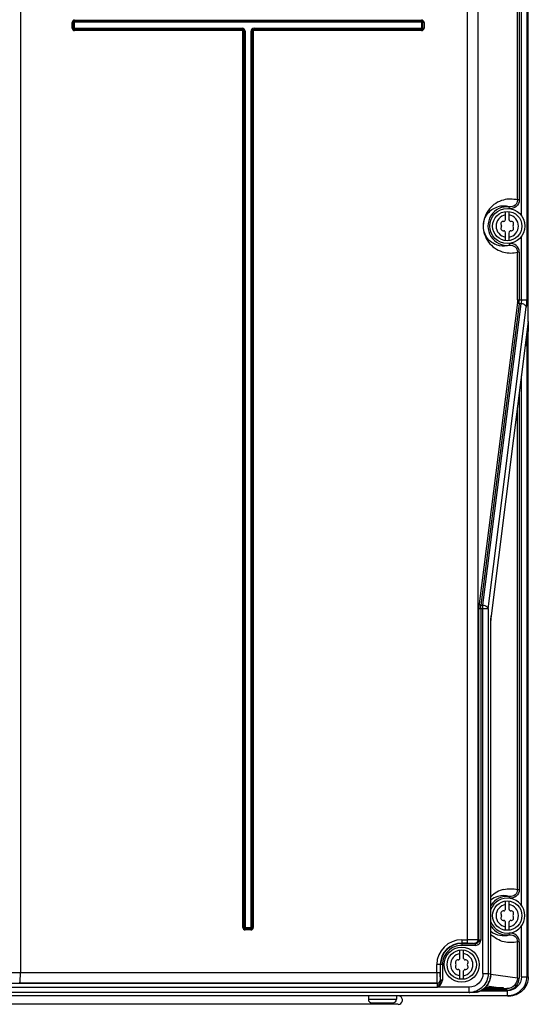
# Model space of a CAD drawing. Header units: inches. Extents: x 0 to 117, y 0 to 83.
# Tile 7 of 64: x 21.72 to 27.44, y 34.01 to 45.08. Entities that reach past the tile are written whole.
import ezdxf

# ---------------------------------------------------------------- set-up
doc = ezdxf.new("R2010")
doc.units = ezdxf.units.IN
doc.header["$LTSCALE"] = 6.431102
doc.header["$MEASUREMENT"] = 0
doc.layers.get('0').update_dxf_attribs({"linetype": 'CONTINUOUS'})

msp = doc.modelspace()

# ---------------------------------------------------------------- linework, layer by layer
at = {"color": 7, "linetype": 'CONTINUOUS'}
for p, q in [((27.423, 52.8), (27.423, 41.928)), ((27.441, 41.684), (27.441, 52.811)), ((26.756, 34.693), (26.756, 52.612)), ((21.732, 52.494), (21.732, 34.363)), ((26.874, 52.494), (26.874, 34.729)), ((27.364, 42.874), (27.364, 51.896)), ((27.319, 43.052), (27.319, 51.718)), ((27.339, 51.718), (27.339, 43.052)), ((22.341, 45.075), (22.341, 45.051)), ((22.341, 45.075), (26.242, 45.075)), ((26.242, 45.051), (26.242, 45.075)), ((22.314, 44.985), (22.314, 45.048)), ((22.314, 45.048), (22.338, 45.048)), ((22.314, 44.985), (22.338, 44.985)), ((22.326, 45.048), (22.326, 44.985)), ((22.338, 45.048), (22.338, 44.985)), ((26.242, 45.063), (22.341, 45.063)), ((26.242, 45.051), (22.341, 45.051)), ((22.341, 44.983), (22.341, 44.958)), ((22.341, 44.983), (24.225, 44.983)), ((22.341, 44.971), (24.225, 44.971)), ((24.225, 44.958), (24.225, 44.983)), ((24.358, 44.983), (26.242, 44.983)), ((24.358, 44.983), (24.358, 44.958)), ((24.358, 44.971), (26.242, 44.971)), ((26.242, 44.958), (26.242, 44.983)), ((26.269, 45.048), (26.245, 45.048)), ((26.245, 44.985), (26.245, 45.048)), ((26.245, 44.985), (26.269, 44.985)), ((26.257, 44.985), (26.257, 45.048)), ((26.269, 45.048), (26.269, 44.985)), ((24.225, 44.958), (22.341, 44.958)), ((24.258, 44.95), (24.233, 44.95)), ((24.233, 34.87), (24.233, 44.95)), ((24.245, 44.95), (24.245, 34.87)), ((24.258, 44.95), (24.258, 34.87)), ((24.35, 44.95), (24.325, 44.95)), ((24.325, 34.87), (24.325, 44.95)), ((24.338, 34.87), (24.338, 44.95)), ((24.35, 44.95), (24.35, 34.87)), ((26.242, 44.958), (24.358, 44.958)), ((27.228, 42.955), (27.231, 42.974)), ((27.339, 43.052), (27.319, 43.052)), ((27.185, 42.829), (27.185, 42.923)), ((27.225, 42.829), (27.225, 42.923)), ((27.185, 42.595), (27.185, 42.688)), ((27.225, 42.595), (27.225, 42.688)), ((27.364, 41.928), (27.364, 42.644)), ((27.228, 42.563), (27.231, 42.544)), ((27.339, 42.466), (27.319, 42.466)), ((27.319, 41.928), (27.319, 42.466)), ((27.339, 42.466), (27.339, 41.928)), ((27.318, 41.9), (26.89, 38.51)), ((27.337, 41.886), (26.909, 38.496)), ((26.932, 38.496), (27.36, 41.886)), ((27.319, 41.928), (27.423, 41.928)), ((27.36, 41.886), (27.337, 41.886)), ((26.99, 38.454), (27.418, 41.845)), ((27.441, 41.684), (27.023, 38.375)), ((27.439, 41.669), (27.441, 41.572)), ((27.441, 41.682), (27.441, 41.684)), ((27.423, 41.429), (27.441, 41.574)), ((27.441, 41.574), (27.441, 41.573)), ((27.441, 34.314), (27.441, 41.571)), ((27.423, 41.429), (27.423, 34.316)), ((27.364, 35.118), (27.364, 41.074)), ((27.339, 40.874), (27.339, 35.296)), ((27.319, 35.296), (27.319, 40.719)), ((26.99, 38.454), (26.887, 38.454)), ((26.887, 34.729), (26.887, 38.454)), ((26.906, 38.454), (26.906, 34.728)), ((26.909, 38.496), (26.932, 38.496)), ((26.932, 34.351), (26.932, 38.496)), ((26.99, 38.454), (26.99, 34.351)), ((27.021, 38.324), (27.021, 38.324)), ((27.021, 34.347), (27.021, 38.324)), ((27.024, 38.379), (27.024, 38.377)), ((27.228, 35.199), (27.231, 35.218)), ((27.319, 35.296), (27.339, 35.296)), ((27.185, 35.074), (27.185, 35.167)), ((27.225, 35.074), (27.225, 35.167)), ((27.185, 34.839), (27.185, 34.932)), ((27.225, 34.839), (27.225, 34.932)), ((27.364, 34.316), (27.364, 34.888)), ((24.233, 34.87), (24.258, 34.87)), ((24.26, 34.868), (24.323, 34.868)), ((24.26, 34.868), (24.26, 34.843)), ((24.26, 34.856), (24.323, 34.856)), ((24.323, 34.843), (24.26, 34.843)), ((24.323, 34.843), (24.323, 34.868)), ((24.325, 34.87), (24.35, 34.87)), ((27.231, 34.788), (27.228, 34.807)), ((26.693, 34.732), (26.756, 34.732)), ((26.693, 34.732), (26.693, 34.669)), ((26.756, 34.693), (26.693, 34.693)), ((26.693, 34.689), (26.847, 34.689)), ((26.847, 34.669), (26.693, 34.669)), ((26.834, 34.691), (26.847, 34.689)), ((26.847, 34.669), (26.847, 34.689)), ((26.874, 34.729), (26.887, 34.729)), ((26.906, 34.728), (26.887, 34.728)), ((27.339, 34.71), (27.319, 34.71)), ((27.319, 34.301), (27.319, 34.71)), ((27.339, 34.71), (27.339, 34.301)), ((26.673, 34.522), (26.673, 34.616)), ((26.713, 34.522), (26.713, 34.616)), ((26.476, 34.452), (26.413, 34.452)), ((26.413, 34.363), (26.413, 34.452)), ((26.452, 34.452), (26.452, 34.363)), ((26.456, 34.279), (26.456, 34.452)), ((26.476, 34.452), (26.476, 34.279)), ((18.938, 34.364), (21.732, 34.364)), ((21.732, 34.363), (26.452, 34.363)), ((26.673, 34.288), (26.673, 34.381)), ((26.713, 34.288), (26.713, 34.381)), ((26.932, 34.351), (26.99, 34.351)), ((26.99, 34.351), (27.021, 34.347)), ((27.021, 34.347), (27.021, 34.347)), ((27.319, 34.301), (27.021, 34.343)), ((18.938, 34.244), (26.416, 34.244)), ((26.415, 34.245), (21.724, 34.245)), ((26.415, 34.245), (26.416, 34.244)), ((26.454, 34.284), (26.456, 34.283)), ((26.476, 34.279), (26.456, 34.279)), ((27.319, 34.301), (27.339, 34.301)), ((27.364, 34.316), (27.423, 34.316)), ((27.441, 34.314), (27.423, 34.316)), ((18.575, 34.198), (26.417, 34.199)), ((26.777, 34.139), (18.578, 34.139)), ((26.777, 34.139), (26.777, 34.198)), ((26.777, 34.139), (26.785, 34.138)), ((26.906, 34.159), (27.206, 34.159)), ((27.2, 34.164), (26.915, 34.164)), ((26.943, 34.183), (27.2, 34.183)), ((26.974, 34.215), (27.157, 34.189)), ((27.165, 34.188), (27.2, 34.183)), ((27.167, 34.189), (27.167, 34.189)), ((27.2, 34.164), (27.2, 34.183)), ((27.206, 34.1), (27.206, 34.159)), ((27.206, 34.1), (18.149, 34.1)), ((25.979, 34.006), (21.164, 34.006)), ((25.644, 34.098), (25.644, 34.062)), ((25.644, 34.062), (25.959, 34.062)), ((25.683, 34.022), (25.919, 34.022)), ((25.959, 34.098), (25.959, 34.062)), ((27.206, 34.1), (27.223, 34.098))]:
    msp.add_line(p, q, dxfattribs=at)
for points in [[(22.338, 45.048), (22.338, 45.049), (22.338, 45.049), (22.339, 45.049), (22.339, 45.05), (22.339, 45.05), (22.339, 45.05), (22.34, 45.051), (22.34, 45.051), (22.341, 45.051)], [(22.341, 44.983), (22.34, 44.983), (22.34, 44.983), (22.339, 44.983), (22.339, 44.983), (22.339, 44.984), (22.339, 44.984), (22.338, 44.984), (22.338, 44.985), (22.338, 44.985)], [(26.242, 45.051), (26.243, 45.051), (26.243, 45.051), (26.244, 45.05), (26.244, 45.05), (26.244, 45.05), (26.244, 45.049), (26.245, 45.049), (26.245, 45.049), (26.245, 45.048)], [(26.245, 44.985), (26.245, 44.985), (26.245, 44.984), (26.244, 44.984), (26.244, 44.984), (26.244, 44.983), (26.244, 44.983), (26.243, 44.983), (26.243, 44.983), (26.242, 44.983)], [(27.021, 38.324), (27.021, 38.33), (27.021, 38.337), (27.021, 38.344), (27.021, 38.35), (27.022, 38.356), (27.022, 38.361), (27.022, 38.366), (27.023, 38.371), (27.023, 38.375)], [(24.26, 34.868), (24.26, 34.868), (24.259, 34.868), (24.259, 34.868), (24.258, 34.869), (24.258, 34.869), (24.258, 34.869), (24.258, 34.87), (24.258, 34.87), (24.258, 34.87)], [(24.325, 34.87), (24.325, 34.87), (24.325, 34.87), (24.325, 34.869), (24.325, 34.869), (24.325, 34.869), (24.324, 34.868), (24.324, 34.868), (24.323, 34.868), (24.323, 34.868)], [(26.858, 34.141), (26.866, 34.143), (26.889, 34.151), (26.911, 34.162), (26.932, 34.175), (26.951, 34.19), (26.968, 34.207), (26.983, 34.226), (26.995, 34.246), (27.005, 34.268), (27.013, 34.29), (27.018, 34.314), (27.021, 34.337), (27.021, 34.347)]]:
    msp.add_lwpolyline(points, dxfattribs=at)
for centre, radius in [((27.205, 42.759), 0.197), ((27.205, 42.759), 0.165), ((27.205, 35.003), 0.165), ((26.693, 34.452), 0.197), ((26.693, 34.452), 0.165)]:
    msp.add_circle(centre, radius, dxfattribs=at)
for centre, radius, start, end in [((22.341, 45.048), 0.0271, 90, 180.0001), ((26.242, 45.048), 0.0271, 0, 90.0001), ((22.341, 44.985), 0.0271, 180, 270.0001), ((22.341, 45.048), 0.0148, 90, 180.0001), ((22.341, 44.985), 0.0148, 180, 270.0001), ((24.225, 44.95), 0.033, 0, 90), ((24.225, 44.95), 0.0207, 360, 90), ((24.358, 44.95), 0.033, 90, 180), ((24.358, 44.95), 0.0207, 90, 180), ((26.242, 45.048), 0.0148, 0, 90.0001), ((26.242, 44.985), 0.0271, 270, 0.0001), ((26.242, 44.985), 0.0148, 270, 0.0001), ((24.225, 44.95), 0.00838, 360, 90), ((24.358, 44.95), 0.00838, 90, 180), ((27.205, 42.759), 0.217, 83.1861, 276.8139), ((27.163, 42.755), 0.229, 72.7721, 106.7677), ((27.205, 42.759), 0.126, 98.9893, 261.0107), ((27.205, 42.759), 0.126, 278.9893, 81.0107), ((27.161, 42.784), 0.0278, 79.8771, 220.1199), ((27.161, 42.733), 0.0278, 139.8743, 280.1184), ((27.13, 42.759), 0.0118, 319.8771, 40.13), ((27.168, 42.823), 0.0118, 259.8771, 340.1263), ((27.205, 42.81), 0.0278, 135.1824, 160.1229), ((27.205, 42.81), 0.0278, 19.7318, 44.8176), ((27.242, 42.823), 0.0118, 199.8771, 280.1334), ((27.249, 42.784), 0.0278, 319.8743, 100.1184), ((27.249, 42.733), 0.0278, 259.8722, 40.1199), ((27.279, 42.759), 0.0118, 139.8771, 220.13), ((27.168, 42.694), 0.0118, 19.8771, 100.1334), ((27.205, 42.708), 0.0278, 199.7318, 224.8176), ((27.205, 42.708), 0.0278, 315.1824, 340.1229), ((27.242, 42.694), 0.0118, 79.8771, 160.1263), ((27.24, 35), 0.307, 103.695, 135.5949), ((27.205, 35.003), 0.217, 83.1861, 148.1443), ((27.162, 35), 0.228, 106.5793, 128.3043), ((27.163, 34.999), 0.229, 72.7722, 106.5965), ((27.205, 35.003), 0.197, 200.6306, 159.9512), ((27.205, 35.003), 0.126, 98.9893, 261.0107), ((27.205, 35.003), 0.126, 278.9893, 81.0107), ((27.161, 35.028), 0.0278, 79.8771, 220.1199), ((27.161, 34.977), 0.0278, 139.8743, 280.1184), ((27.13, 35.003), 0.0118, 319.8771, 40.13), ((27.168, 35.067), 0.0118, 259.8771, 340.1263), ((27.205, 35.054), 0.0278, 135.1824, 160.1229), ((27.205, 35.054), 0.0278, 19.7318, 44.8176), ((27.242, 35.067), 0.0118, 199.8771, 280.1334), ((27.249, 35.028), 0.0278, 319.8743, 100.1184), ((27.249, 34.977), 0.0278, 259.8722, 40.1199), ((27.279, 35.003), 0.0118, 139.8771, 220.13), ((27.205, 35.003), 0.217, 211.8557, 276.8139), ((27.168, 34.939), 0.0118, 19.8771, 100.1334), ((27.205, 34.952), 0.0278, 199.7318, 224.8176), ((27.205, 34.952), 0.0278, 315.1824, 340.1229), ((27.242, 34.939), 0.0118, 79.8771, 160.1263), ((24.26, 34.87), 0.0271, 180, 270.0001), ((24.26, 34.87), 0.0148, 180, 270.0001), ((24.323, 34.87), 0.0271, 270, 0.0001), ((24.323, 34.87), 0.0148, 270, 0.0001), ((27.163, 35.007), 0.229, 231.7491, 287.2423), ((26.693, 34.452), 0.28, 90, 180), ((26.693, 34.452), 0.241, 90, 180), ((26.693, 34.452), 0.237, 90, 180), ((26.693, 34.452), 0.217, 90, 180.0003), ((26.693, 34.452), 0.126, 98.9893, 261.0107), ((26.693, 34.452), 0.126, 278.9893, 81.0107), ((26.649, 34.477), 0.0278, 79.8771, 220.1199), ((26.649, 34.426), 0.0278, 139.8743, 280.1184), ((26.619, 34.452), 0.0118, 319.8771, 40.13), ((26.656, 34.516), 0.0118, 259.8771, 340.1263), ((26.693, 34.503), 0.0278, 135.1824, 160.1229), ((26.693, 34.503), 0.0278, 19.7318, 44.8176), ((26.73, 34.516), 0.0118, 199.8771, 280.1334), ((26.737, 34.477), 0.0278, 319.8743, 100.1184), ((26.737, 34.426), 0.0278, 259.8722, 40.1199), ((26.767, 34.452), 0.0118, 139.8771, 220.13), ((26.656, 34.387), 0.0118, 19.8771, 100.1334), ((26.693, 34.401), 0.0278, 199.7318, 224.8176), ((26.693, 34.401), 0.0278, 315.1824, 340.1229), ((26.73, 34.387), 0.0118, 79.8771, 160.1263), ((26.81, 34.347), 0.211, 354.933, 359.9663), ((26.415, 34.284), 0.0394, 270.0168, 359.9941), ((26.416, 34.283), 0.0394, 270.0168, 359.9941), ((27.047, 27.892), 6.299, 89.5901, 90.4096), ((27.07, 30.572), 3.619, 89.0307, 89.6428), ((27.097, 32.233), 1.957, 88.718, 89.0153), ((27.115, 33), 1.19, 88.3057, 88.7283), ((27.133, 33.604), 0.586, 87.6248, 88.3311), ((25.683, 34.062), 0.0394, 180, 270), ((25.919, 34.062), 0.0394, 270, 360), ((25.979, 34.053), 0.0475, 270, 68.8914)]:
    msp.add_arc(centre, radius, start, end, dxfattribs=at)
for points, knots in [([(27.319, 43.052), (27.268, 43.065), (27.148, 43.066), (26.976, 42.957), (26.908, 42.744), (26.993, 42.547), (27.108, 42.479), (27.168, 42.464)], [0, 0, 0, 0, 0.166963, 0.364435, 0.604419, 0.805749, 1, 1, 1, 1]), ([(27.231, 42.544), (27.195, 42.533), (27.135, 42.529), (27.057, 42.556), (26.989, 42.603), (26.929, 42.701), (26.934, 42.817), (26.991, 42.919), (27.051, 42.961), (27.096, 42.975)], [0, 0, 0, 0, 0.1584, 0.244443, 0.345893, 0.506501, 0.712696, 0.798271, 1, 1, 1, 1]), ([(27.339, 43.052), (27.339, 43.025), (27.314, 42.969), (27.255, 42.951), (27.228, 42.955)], [0, 0, 0, 0, 0.499768, 1, 1, 1, 1]), ([(27.319, 43.052), (27.319, 43.03), (27.299, 42.985), (27.252, 42.972), (27.231, 42.974)], [0, 0, 0, 0, 0.499738, 1, 1, 1, 1]), ([(27.339, 42.466), (27.339, 42.493), (27.314, 42.549), (27.255, 42.566), (27.228, 42.563)], [0, 0, 0, 0, 0.499778, 1, 1, 1, 1]), ([(27.231, 42.544), (27.252, 42.546), (27.299, 42.533), (27.319, 42.487), (27.319, 42.466)], [0, 0, 0, 0, 0.50027, 1, 1, 1, 1]), ([(27.319, 41.928), (27.319, 41.921), (27.319, 41.912), (27.318, 41.902), (27.318, 41.9)], [0, 0, 0, 0, 0.785445, 1, 1, 1, 1]), ([(27.337, 41.886), (27.335, 41.887), (27.327, 41.888), (27.319, 41.894), (27.318, 41.9)], [0, 0, 0, 0, 0.290402, 1, 1, 1, 1]), ([(27.337, 41.886), (27.338, 41.889), (27.339, 41.903), (27.339, 41.917), (27.339, 41.928)], [0, 0, 0, 0, 0.214416, 1, 1, 1, 1]), ([(27.364, 41.928), (27.364, 41.924), (27.364, 41.91), (27.362, 41.896), (27.36, 41.886)], [0, 0, 0, 0, 0.275539, 1, 1, 1, 1]), ([(27.418, 41.845), (27.418, 41.85), (27.408, 41.874), (27.38, 41.885), (27.36, 41.886)], [0, 0, 0, 0, 0.216059, 1, 1, 1, 1]), ([(27.423, 41.928), (27.423, 41.92), (27.422, 41.893), (27.421, 41.865), (27.418, 41.845)], [0, 0, 0, 0, 0.275771, 1, 1, 1, 1]), ([(27.406, 41.406), (27.409, 41.408), (27.416, 41.413), (27.422, 41.422), (27.423, 41.429)], [0, 0, 0, 0, 0.28629, 1, 1, 1, 1]), ([(26.887, 38.454), (26.887, 38.459), (26.887, 38.478), (26.888, 38.496), (26.89, 38.51)], [0, 0, 0, 0, 0.275781, 1, 1, 1, 1]), ([(26.89, 38.51), (26.891, 38.504), (26.899, 38.497), (26.907, 38.496), (26.909, 38.496)], [0, 0, 0, 0, 0.709286, 1, 1, 1, 1]), ([(26.906, 38.454), (26.906, 38.458), (26.906, 38.472), (26.907, 38.486), (26.909, 38.496)], [0, 0, 0, 0, 0.275692, 1, 1, 1, 1]), ([(26.932, 38.496), (26.939, 38.495), (26.963, 38.491), (26.988, 38.472), (26.99, 38.454)], [0, 0, 0, 0, 0.290743, 1, 1, 1, 1]), ([(27.024, 38.379), (27.023, 38.375), (27.021, 38.357), (27.021, 38.338), (27.021, 38.324)], [0, 0, 0, 0, 0.214573, 1, 1, 1, 1]), ([(27.339, 35.296), (27.339, 35.269), (27.314, 35.213), (27.255, 35.196), (27.228, 35.199)], [0, 0, 0, 0, 0.499767, 1, 1, 1, 1]), ([(27.319, 35.296), (27.319, 35.275), (27.299, 35.229), (27.252, 35.216), (27.231, 35.218)], [0, 0, 0, 0, 0.499735, 1, 1, 1, 1]), ([(27.319, 34.71), (27.271, 34.697), (27.16, 34.695), (27.061, 34.751), (27.021, 34.792)], [0, 0, 0, 0, 0.466299, 1, 1, 1, 1]), ([(27.339, 34.71), (27.339, 34.737), (27.314, 34.793), (27.255, 34.81), (27.228, 34.807)], [0, 0, 0, 0, 0.499766, 1, 1, 1, 1]), ([(27.231, 34.788), (27.252, 34.79), (27.299, 34.777), (27.319, 34.731), (27.319, 34.71)], [0, 0, 0, 0, 0.500273, 1, 1, 1, 1]), ([(26.874, 34.73), (26.861, 34.732), (26.821, 34.731), (26.782, 34.732), (26.756, 34.732)], [0, 0, 0, 0, 0.333523, 1, 1, 1, 1]), ([(26.756, 34.693), (26.774, 34.693), (26.8, 34.692), (26.826, 34.693), (26.834, 34.691)], [0, 0, 0, 0, 0.666367, 1, 1, 1, 1]), ([(26.874, 34.73), (26.874, 34.72), (26.865, 34.7), (26.844, 34.691), (26.834, 34.691)], [0, 0, 0, 0, 0.501141, 1, 1, 1, 1]), ([(26.847, 34.669), (26.862, 34.669), (26.893, 34.681), (26.906, 34.713), (26.906, 34.728)], [0, 0, 0, 0, 0.500185, 1, 1, 1, 1]), ([(26.887, 34.728), (26.887, 34.718), (26.878, 34.697), (26.857, 34.688), (26.847, 34.689)], [0, 0, 0, 0, 0.499944, 1, 1, 1, 1]), ([(21.724, 34.245), (21.725, 34.245), (21.726, 34.249), (21.728, 34.255), (21.729, 34.267), (21.731, 34.288), (21.732, 34.32), (21.732, 34.348), (21.732, 34.363)], [0, 0, 0, 0, 0.025601, 0.085311, 0.178818, 0.302716, 0.623315, 1, 1, 1, 1]), ([(26.413, 34.363), (26.413, 34.348), (26.413, 34.32), (26.413, 34.288), (26.414, 34.267), (26.413, 34.256), (26.415, 34.249), (26.414, 34.245), (26.415, 34.245)], [0, 0, 0, 0, 0.378566, 0.700756, 0.825112, 0.918632, 0.977546, 1, 1, 1, 1]), ([(26.454, 34.284), (26.452, 34.285), (26.455, 34.295), (26.452, 34.31), (26.452, 34.335), (26.452, 34.353), (26.452, 34.363)], [0, 0, 0, 0, 0.081581, 0.299432, 0.621498, 1, 1, 1, 1]), ([(26.932, 34.351), (26.932, 34.312), (26.898, 34.23), (26.816, 34.198), (26.777, 34.198)], [0, 0, 0, 0, 0.499809, 1, 1, 1, 1]), ([(26.99, 34.351), (26.99, 34.297), (26.944, 34.184), (26.831, 34.139), (26.777, 34.139)], [0, 0, 0, 0, 0.500005, 1, 1, 1, 1]), ([(26.416, 34.244), (26.418, 34.243), (26.417, 34.237), (26.418, 34.229), (26.418, 34.215), (26.419, 34.205), (26.419, 34.199)], [0, 0, 0, 0, 0.083238, 0.301615, 0.623939, 1, 1, 1, 1]), ([(26.417, 34.2), (26.432, 34.208), (26.461, 34.228), (26.476, 34.262), (26.476, 34.279)], [0, 0, 0, 0, 0.503171, 1, 1, 1, 1]), ([(26.456, 34.279), (26.456, 34.265), (26.442, 34.238), (26.426, 34.215), (26.418, 34.203)], [0, 0, 0, 0, 0.496563, 1, 1, 1, 1]), ([(26.456, 34.283), (26.456, 34.283), (26.456, 34.281), (26.456, 34.28), (26.456, 34.279)], [0, 0, 0, 0, 0.285005, 1, 1, 1, 1]), ([(27.02, 34.328), (27.016, 34.285), (26.98, 34.199), (26.9, 34.151), (26.858, 34.141)], [0, 0, 0, 0, 0.500305, 1, 1, 1, 1]), ([(27.319, 34.301), (27.319, 34.271), (27.294, 34.208), (27.231, 34.183), (27.2, 34.183)], [0, 0, 0, 0, 0.499786, 1, 1, 1, 1]), ([(27.2, 34.164), (27.236, 34.164), (27.309, 34.193), (27.339, 34.266), (27.339, 34.301)], [0, 0, 0, 0, 0.500192, 1, 1, 1, 1]), ([(27.364, 34.316), (27.364, 34.276), (27.33, 34.192), (27.246, 34.159), (27.206, 34.159)], [0, 0, 0, 0, 0.49981, 1, 1, 1, 1]), ([(27.423, 34.316), (27.423, 34.261), (27.376, 34.146), (27.261, 34.1), (27.206, 34.1)], [0, 0, 0, 0, 0.5, 1, 1, 1, 1]), ([(27.441, 34.314), (27.441, 34.258), (27.394, 34.143), (27.279, 34.098), (27.223, 34.098)], [0, 0, 0, 0, 0.500097, 1, 1, 1, 1]), ([(26.858, 34.141), (26.854, 34.141), (26.829, 34.139), (26.805, 34.138), (26.785, 34.138)], [0, 0, 0, 0, 0.178985, 1, 1, 1, 1]), ([(26.948, 34.187), (26.987, 34.186), (27.058, 34.187), (27.13, 34.186), (27.162, 34.188)], [0, 0, 0, 0, 0.549685, 1, 1, 1, 1]), ([(27.002, 34.191), (26.997, 34.19), (26.98, 34.19), (26.963, 34.19), (26.95, 34.19)], [0, 0, 0, 0, 0.289832, 1, 1, 1, 1]), ([(27.167, 34.189), (27.167, 34.189), (27.163, 34.189), (27.16, 34.189), (27.157, 34.189)], [0, 0, 0, 0, 0.084515, 1, 1, 1, 1]), ([(27.165, 34.188), (27.165, 34.188), (27.167, 34.188), (27.166, 34.189), (27.166, 34.189)], [0, 0, 0, 0, 0.831651, 1, 1, 1, 1])]:
    msp.add_open_spline(points, degree=3, knots=knots, dxfattribs=at)
for points in [[(27.168, 42.464), (27.217, 42.452), (27.271, 42.453), (27.319, 42.466)], [(27.429, 41.585), (27.434, 41.584), (27.44, 41.579), (27.441, 41.574)], [(27.411, 41.441), (27.416, 41.439), (27.422, 41.435), (27.423, 41.429)], [(27.167, 35.297), (27.217, 35.31), (27.27, 35.309), (27.319, 35.296)], [(26.777, 34.198), (26.657, 34.198), (26.537, 34.197), (26.417, 34.2)]]:
    msp.add_open_spline(points, degree=3, dxfattribs=at)

doc.saveas('drawing.dxf')
